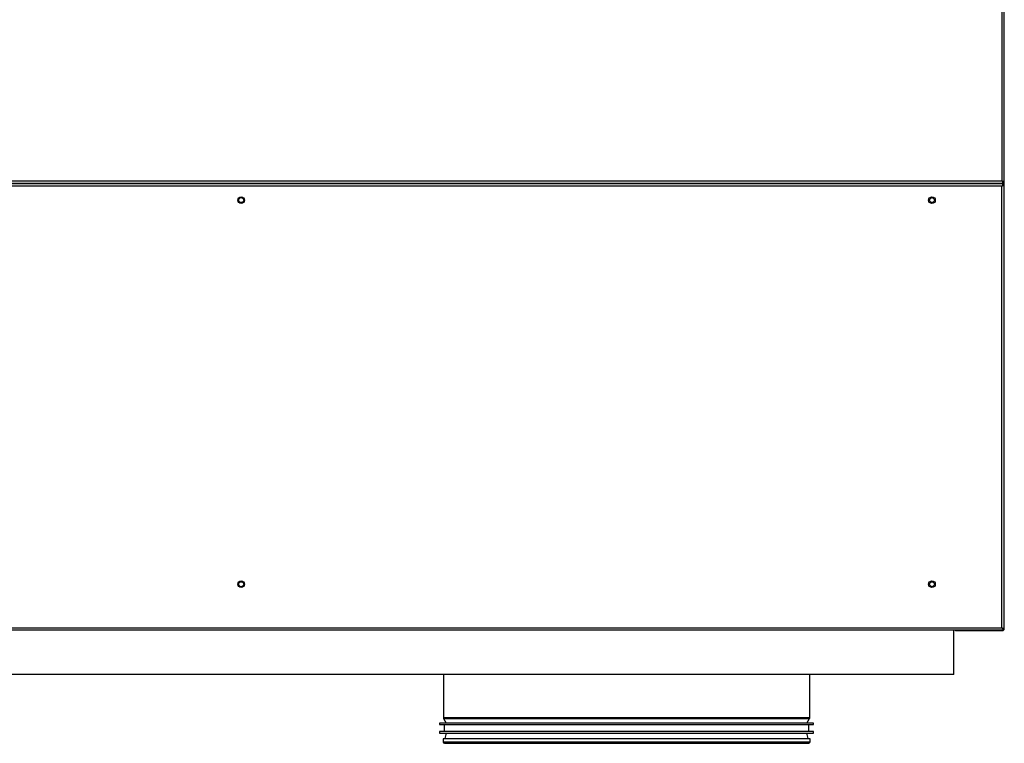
# Model space of a CAD drawing. Header units: millimetres. Extents: x 318 to 5748, y 324 to 4005.
# Tile 11 of 17: x 2098 to 2764, y 3025 to 3515. Entities that reach past the tile are written whole.
import ezdxf

# ---------------------------------------------------------------- set-up
doc = ezdxf.new("R2010")
doc.units = ezdxf.units.MM
doc.header["$LTSCALE"] = 5

msp = doc.modelspace()

# ---------------------------------------------------------------- linework, layer by layer
at = {"color": 7, "linetype": 'Continuous', "lineweight": 25}
for p, q in [((2764.39, 3405.74), (2764.39, 3705.73)), ((2762.89, 3406.15), (2762.89, 3705.32)), ((1732.98, 3406.23), (2762.8, 3406.23)), ((2762.8, 3406.23), (2762.89, 3406.15)), ((2763.3, 3405.73), (2762.8, 3406.23)), ((2762.89, 3406.15), (2763.3, 3405.74)), ((2763.3, 3405.74), (2764.39, 3405.74)), ((2763.3, 3404.73), (2763.3, 3405.73)), ((2764.39, 3105.06), (2764.39, 3405.74)), ((1732.49, 3404.73), (2763.3, 3404.73)), ((2763.3, 3404.13), (1732.49, 3404.13)), ((2762.8, 3402.63), (1732.98, 3402.63)), ((2748.3, 3404.13), (2748.3, 3404.73)), ((2748.39, 3404.73), (2748.39, 3404.13)), ((2762.8, 3402.63), (2763.3, 3403.13)), ((2763.3, 3403.13), (2762.8, 3402.63)), ((2762.8, 3103.63), (2762.8, 3402.63)), ((2763.3, 3403.13), (2763.3, 3404.13)), ((2763.3, 3403.13), (2764.3, 3403.13)), ((2763.3, 3403.13), (2763.3, 3403.13)), ((2764.3, 3103.14), (2764.3, 3403.13)), ((1732.49, 3102.13), (2763.3, 3102.13)), ((1732.98, 3103.63), (2762.8, 3103.63)), ((2730.19, 3101.93), (1766.19, 3101.93)), ((2384.69, 3102.13), (2384.69, 3101.93)), ((2632.69, 3101.93), (2632.69, 3102.13)), ((2729.39, 3101.93), (2729.39, 3102.13)), ((2730.19, 3071.93), (2730.19, 3101.93)), ((2731.69, 3101.76), (2763.09, 3101.76)), ((2763.3, 3103.13), (2762.8, 3103.63)), ((2762.8, 3103.63), (2763.3, 3103.14)), ((2763.3, 3103.14), (2764.3, 3103.14)), ((2763.3, 3103.14), (2763.3, 3103.14)), ((2763.3, 3103.13), (2763.3, 3102.13)), ((2763.59, 3103.06), (2763.59, 3103.14)), ((2764.3, 3105.06), (2764.39, 3105.06)), ((2764.39, 3103.06), (2764.39, 3105.06)), ((2730.19, 3071.93), (1766.19, 3071.93)), ((2384.69, 3071.93), (2384.69, 3042.79)), ((2632.69, 3042.79), (2632.69, 3071.93)), ((2382.19, 3039.06), (2382.19, 3038.06)), ((2635.19, 3039.06), (2382.19, 3039.06)), ((2384.83, 3042.29), (2386.69, 3039.06)), ((2630.69, 3039.06), (2632.56, 3042.29)), ((2635.19, 3038.06), (2635.19, 3039.06)), ((2382.19, 3038.06), (2635.19, 3038.06)), ((2382.19, 3033.37), (2382.19, 3032.37)), ((2635.19, 3033.37), (2382.19, 3033.37)), ((2382.19, 3032.37), (2635.19, 3032.37)), ((2385.19, 3038.06), (2385.19, 3033.37)), ((2386.69, 3032.37), (2385.72, 3028.61)), ((2631.66, 3028.61), (2630.69, 3032.37)), ((2632.19, 3033.37), (2632.19, 3038.06)), ((2635.19, 3032.37), (2635.19, 3033.37)), ((2384.49, 3028.4), (2384.49, 3026.3)), ((2632.89, 3028.4), (2384.49, 3028.4)), ((2632.89, 3026.3), (2632.89, 3028.4)), ((2385.39, 3025.4), (2631.99, 3025.4))]:
    msp.add_line(p, q, dxfattribs=at)
at = {"color": 8, "linetype": 'Continuous', "lineweight": 25}
for p, q in [((2763.39, 3405.74), (2763.39, 3403.13)), ((2384.69, 3042.79), (2632.69, 3042.79)), ((2384.83, 3042.29), (2632.56, 3042.29)), ((2384.49, 3026.3), (2632.89, 3026.3)), ((2385.72, 3028.61), (2631.66, 3028.61))]:
    msp.add_line(p, q, dxfattribs=at)
at = {"color": 7, "linetype": 'Continuous', "lineweight": 25}
for centre, radius in [((2247.89, 3393.13), 2.25), ((2247.89, 3393.13), 1.7), ((2715.44, 3393.13), 2.25), ((2715.44, 3393.13), 1.7), ((2247.89, 3133.13), 2.25), ((2247.89, 3133.13), 1.7), ((2715.44, 3133.13), 2.25), ((2715.44, 3133.13), 1.7)]:
    msp.add_circle(centre, radius, dxfattribs=at)
for centre, radius, start, end in [((2731.69, 3102.76), 1, 219.05012, 270), ((2763.09, 3103.06), 1.3, 270, 0), ((2763.09, 3103.06), 0.5, 294.47796, 0), ((2385.69, 3042.79), 1, 180, 210), ((2631.69, 3042.79), 1, 330, 0), ((2385.39, 3026.3), 0.9, 180, 270), ((2386.59, 3028.38), 0.9, 165.52249, 180), ((2630.79, 3028.38), 0.9, 0, 14.47751), ((2631.99, 3026.3), 0.9, 270, 0)]:
    msp.add_arc(centre, radius, start, end, dxfattribs=at)

doc.saveas('drawing.dxf')
